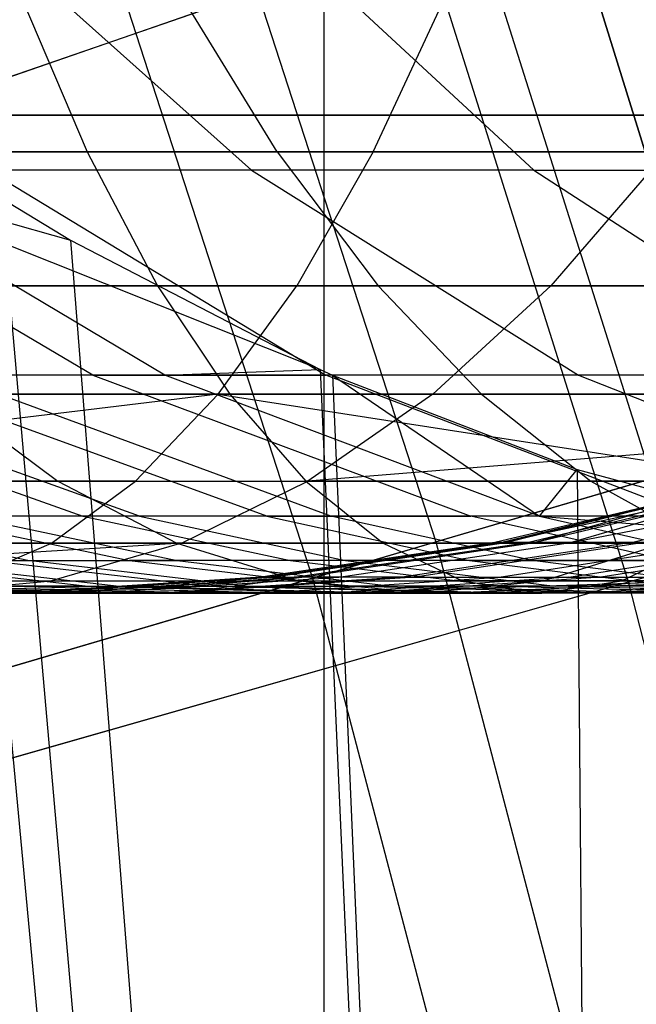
# Model space of a CAD drawing. Extents: x 0.1 to 12.1, y -6 to 6.
# Tile 251 of 256: x 8.393 to 8.522, y 0.614 to 0.82. Entities that reach past the tile are written whole.
import ezdxf

# ---------------------------------------------------------------- set-up
doc = ezdxf.new("R2010")
doc.units = 0
doc.header["$LTSCALE"] = 2.54
doc.layers.get('0').update_dxf_attribs({"linetype": 'CONTINUOUS'})

# ---------------------------------------------------------------- blocks, each defined once
blk = doc.blocks.new('DROPS_COLOR_B-11195_STL')
at = {"color": 0}
for p, q in [((8.45711, -0.9, 47.13672), (8.45711, 0.9, 47.13672)), ((8.45711, -0.9, 47.13672), (8.45711, 0.9, 47.13672)), ((8.45711, -0.9, 40.73239), (8.45711, 0.9, 40.73239)), ((8.45711, -0.9, 40.73239), (8.45711, 0.9, 40.73239)), ((8.55976, 0.6777, 164.4), (8.50573, 0.85234, 164.4)), ((8.50573, 0.85234, 164.3), (8.55976, 0.6777, 164.3)), ((8.55976, 0.6777, 164.4), (8.50573, 0.85234, 164.4)), ((8.50573, 0.85234, 164.3), (8.55976, 0.6777, 164.3)), ((8.436, 0.84776, 12.88484), (8.48053, 0.71073, 12.88484)), ((8.436, 0.84776, 12.88484), (8.48053, 0.71073, 12.88484)), ((8.38069, 0.8431, 53.70367), (8.44193, 0.7885, 53.65992)), ((8.38069, 0.8431, 53.70367), (8.44193, 0.7885, 53.65992)), ((8.50101, 0.7885, 53.73838), (8.44199, 0.8431, 53.78506)), ((8.50101, 0.7885, 53.73838), (8.44199, 0.8431, 53.78506)), ((8.41067, 0.83872, 2.48739), (8.45472, 0.70315, 2.48739)), ((8.41067, 0.83872, 2.48739), (8.45472, 0.70315, 2.48739)), ((8.39405, 0.82386, 57.89771), (8.40756, 0.79227, 57.85438)), ((8.39405, 0.82386, 57.89771), (8.40756, 0.79227, 57.85438)), ((8.44727, 0.79227, 55.94238), (8.42787, 0.82386, 55.98341)), ((8.44727, 0.79227, 55.94238), (8.42787, 0.82386, 55.98341)), ((8.4674, 0.79227, 57.20132), (8.4821, 0.82386, 57.15839)), ((8.4674, 0.79227, 57.20132), (8.4821, 0.82386, 57.15839)), ((8.56, 0.8, 36.26701), (8.17309, 0.8, 36.46842)), ((8.17309, 0.8, 17.40534), (8.56, 0.8, 17.60676)), ((8.56, 0.8, 36.26701), (8.17309, 0.8, 36.46842)), ((8.17309, 0.8, 17.40534), (8.56, 0.8, 17.60676)), ((8.21054, 0.79227, 57.10549), (8.4674, 0.79227, 57.20132)), ((8.21054, 0.79227, 57.10549), (8.4674, 0.79227, 57.20132)), ((8.26031, 0.79227, 57.80627), (8.40756, 0.79227, 57.85438)), ((8.26031, 0.79227, 57.80627), (8.40756, 0.79227, 57.85438)), ((8.44727, 0.79227, 55.94238), (8.33102, 0.79227, 55.88491)), ((8.44727, 0.79227, 55.94238), (8.33102, 0.79227, 55.88491)), ((8.52873, 0.79227, 55.26541), (8.34425, 0.79227, 55.15394)), ((8.52873, 0.79227, 55.26541), (8.34425, 0.79227, 55.15394)), ((8.40756, 0.79227, 57.85438), (8.42228, 0.76431, 57.80717)), ((8.55607, 0.79227, 57.89841), (8.40756, 0.79227, 57.85438)), ((8.55607, 0.79227, 57.89841), (8.40756, 0.79227, 57.85438)), ((8.40756, 0.79227, 57.85438), (8.42228, 0.76431, 57.80717)), ((8.56527, 0.79227, 55.99583), (8.44727, 0.79227, 55.94238)), ((8.44727, 0.79227, 55.94238), (8.46841, 0.76431, 55.89769)), ((8.56527, 0.79227, 55.99583), (8.44727, 0.79227, 55.94238)), ((8.44727, 0.79227, 55.94238), (8.46841, 0.76431, 55.89769)), ((8.4674, 0.79227, 57.20132), (8.45139, 0.76431, 57.2481)), ((8.4674, 0.79227, 57.20132), (8.45139, 0.76431, 57.2481)), ((8.4674, 0.79227, 57.20132), (8.7295, 0.79227, 57.28297)), ((8.4674, 0.79227, 57.20132), (8.7295, 0.79227, 57.28297)), ((8.52873, 0.79227, 55.26541), (8.50461, 0.76431, 55.30857)), ((8.52873, 0.79227, 55.26541), (8.50461, 0.76431, 55.30857)), ((8.48053, 0.71073, 12.88484), (8.75172, 0.79036, 12.72197)), ((8.48053, 0.71073, 12.88484), (8.75172, 0.79036, 12.72197)), ((8.40871, 0.74562, 53.45319), (8.3358, 0.7885, 53.49522)), ((8.40871, 0.74562, 53.45319), (8.3358, 0.7885, 53.49522)), ((8.35154, 0.7885, 51.45712), (8.40403, 0.77386, 51.42022)), ((8.42379, 0.74562, 51.50027), (8.35154, 0.7885, 51.45712)), ((8.42379, 0.74562, 51.50027), (8.35154, 0.7885, 51.45712)), ((8.45627, 0.7468, 51.44269), (8.35154, 0.7885, 51.45712)), ((8.45627, 0.7468, 51.44269), (8.35154, 0.7885, 51.45712)), ((8.35154, 0.7885, 51.45712), (8.40403, 0.77386, 51.42022)), ((8.38045, 0.7885, 51.41028), (8.52209, -0.72208, 51.47183)), ((8.38045, 0.7885, 51.41028), (8.52209, -0.72208, 51.47183)), ((8.38673, 0.7885, 53.57869), (8.45751, 0.74562, 53.53317)), ((8.38673, 0.7885, 53.57869), (8.45751, 0.74562, 53.53317)), ((8.44193, 0.7885, 53.65992), (8.38673, 0.7885, 53.57869)), ((8.44193, 0.7885, 53.65992), (8.38673, 0.7885, 53.57869)), ((8.44193, 0.7885, 53.65992), (8.5104, 0.74562, 53.61101)), ((8.50101, 0.7885, 53.73838), (8.44193, 0.7885, 53.65992)), ((8.44193, 0.7885, 53.65992), (8.5104, 0.74562, 53.61101)), ((8.50101, 0.7885, 53.73838), (8.44193, 0.7885, 53.65992)), ((8.50101, 0.7885, 53.73838), (8.56374, 0.7885, 53.81378)), ((8.50101, 0.7885, 53.73838), (8.56701, 0.74562, 53.68619)), ((8.50101, 0.7885, 53.73838), (8.56374, 0.7885, 53.81378)), ((8.50101, 0.7885, 53.73838), (8.56701, 0.74562, 53.68619)), ((8.38948, 0.7827, 51.41407), (8.52209, -0.72208, 51.47183)), ((8.38948, 0.7827, 51.41407), (8.40403, 0.77386, 51.42022)), ((8.38948, 0.7827, 51.41407), (8.52209, -0.72208, 51.47183)), ((8.38948, 0.7827, 51.41407), (8.40403, 0.77386, 51.42022)), ((8.72672, 0.78302, 2.64879), (8.45472, 0.70315, 2.48739)), ((8.72672, 0.78302, 2.64879), (8.45472, 0.70315, 2.48739)), ((8.40403, 0.77386, 51.42022), (8.52209, -0.72208, 51.47183)), ((8.40403, 0.77386, 51.42022), (8.52209, -0.72208, 51.47183)), ((8.40403, 0.77386, 51.42022), (8.45627, 0.7468, 51.44269)), ((8.40403, 0.77386, 51.42022), (8.45627, 0.7468, 51.44269)), ((8.45139, 0.76431, 57.2481), (8.19197, 0.76431, 57.15132)), ((8.45139, 0.76431, 57.2481), (8.19197, 0.76431, 57.15132)), ((8.27633, 0.76431, 57.75949), (8.42228, 0.76431, 57.80717)), ((8.27633, 0.76431, 57.75949), (8.42228, 0.76431, 57.80717)), ((8.31726, 0.76431, 55.19536), (8.50461, 0.76431, 55.30857)), ((8.31726, 0.76431, 55.19536), (8.50461, 0.76431, 55.30857)), ((8.35366, 0.76431, 55.84095), (8.46841, 0.76431, 55.89769)), ((8.35366, 0.76431, 55.84095), (8.46841, 0.76431, 55.89769)), ((8.42228, 0.76431, 57.80717), (8.43737, 0.74161, 57.75876)), ((8.56948, 0.76431, 57.85082), (8.42228, 0.76431, 57.80717)), ((8.56948, 0.76431, 57.85082), (8.42228, 0.76431, 57.80717)), ((8.42228, 0.76431, 57.80717), (8.43737, 0.74161, 57.75876)), ((8.43496, 0.74161, 57.29608), (8.45139, 0.76431, 57.2481)), ((8.43496, 0.74161, 57.29608), (8.45139, 0.76431, 57.2481)), ((8.71609, 0.76431, 57.33057), (8.45139, 0.76431, 57.2481)), ((8.71609, 0.76431, 57.33057), (8.45139, 0.76431, 57.2481)), ((8.49009, 0.74161, 55.85185), (8.46841, 0.76431, 55.89769)), ((8.46841, 0.76431, 55.89769), (8.58488, 0.76431, 55.95044)), ((8.49009, 0.74161, 55.85185), (8.46841, 0.76431, 55.89769)), ((8.46841, 0.76431, 55.89769), (8.58488, 0.76431, 55.95044)), ((8.47987, 0.74161, 55.35283), (8.50461, 0.76431, 55.30857)), ((8.47987, 0.74161, 55.35283), (8.50461, 0.76431, 55.30857)), ((8.50461, 0.76431, 55.30857), (8.69951, 0.76431, 55.40907)), ((8.50461, 0.76431, 55.30857), (8.69951, 0.76431, 55.40907)), ((8.32347, 0.74562, 53.28713), (8.40663, 0.71612, 53.24938)), ((8.32347, 0.74562, 53.28713), (8.40663, 0.71612, 53.24938)), ((8.41845, 0.71612, 51.70402), (8.33588, 0.74562, 51.66499)), ((8.41845, 0.71612, 51.70402), (8.33588, 0.74562, 51.66499)), ((8.44514, 0.71612, 53.32918), (8.3639, 0.74562, 53.3709)), ((8.40871, 0.74562, 53.45319), (8.3639, 0.74562, 53.3709)), ((8.44514, 0.71612, 53.32918), (8.3639, 0.74562, 53.3709)), ((8.40871, 0.74562, 53.45319), (8.3639, 0.74562, 53.3709)), ((8.45855, 0.71612, 51.62423), (8.37798, 0.74562, 51.58124)), ((8.45855, 0.71612, 51.62423), (8.37798, 0.74562, 51.58124)), ((8.42379, 0.74562, 51.50027), (8.37798, 0.74562, 51.58124)), ((8.42379, 0.74562, 51.50027), (8.37798, 0.74562, 51.58124)), ((8.40871, 0.74562, 53.45319), (8.48783, 0.71612, 53.40757)), ((8.40871, 0.74562, 53.45319), (8.45751, 0.74562, 53.53317)), ((8.40871, 0.74562, 53.45319), (8.45751, 0.74562, 53.53317)), ((8.40871, 0.74562, 53.45319), (8.48783, 0.71612, 53.40757)), ((8.42379, 0.74562, 51.50027), (8.45627, 0.7468, 51.44269)), ((8.42379, 0.74562, 51.50027), (8.45627, 0.7468, 51.44269)), ((8.50219, 0.71612, 51.54709), (8.42379, 0.74562, 51.50027)), ((8.50219, 0.71612, 51.54709), (8.42379, 0.74562, 51.50027)), ((8.45889, 0.74562, 51.44383), (8.42379, 0.74562, 51.50027)), ((8.45889, 0.74562, 51.44383), (8.42379, 0.74562, 51.50027)), ((8.45627, 0.7468, 51.44269), (8.52209, -0.72208, 51.47183)), ((8.45627, 0.7468, 51.44269), (8.52209, -0.72208, 51.47183)), ((8.45627, 0.7468, 51.44269), (8.45889, 0.74562, 51.44383)), ((8.45627, 0.7468, 51.44269), (8.45889, 0.74562, 51.44383)), ((8.53432, 0.71612, 53.48377), (8.45751, 0.74562, 53.53317)), ((8.5104, 0.74562, 53.61101), (8.45751, 0.74562, 53.53317)), ((8.53432, 0.71612, 53.48377), (8.45751, 0.74562, 53.53317)), ((8.5104, 0.74562, 53.61101), (8.45751, 0.74562, 53.53317)), ((8.45889, 0.74562, 51.44383), (8.52209, -0.72208, 51.47183)), ((8.45889, 0.74562, 51.44383), (8.5101, 0.72584, 51.46646)), ((8.45889, 0.74562, 51.44383), (8.52209, -0.72208, 51.47183)), ((8.45889, 0.74562, 51.44383), (8.5101, 0.72584, 51.46646)), ((8.45889, 0.74562, 51.44383), (8.50219, 0.71612, 51.54709)), ((8.45889, 0.74562, 51.44383), (8.50219, 0.71612, 51.54709)), ((8.5104, 0.74562, 53.61101), (8.58471, 0.71612, 53.55793)), ((8.5104, 0.74562, 53.61101), (8.58471, 0.71612, 53.55793)), ((8.56701, 0.74562, 53.68619), (8.5104, 0.74562, 53.61101)), ((8.56701, 0.74562, 53.68619), (8.5104, 0.74562, 53.61101)), ((8.17294, 0.74161, 57.19832), (8.43496, 0.74161, 57.29608)), ((8.17294, 0.74161, 57.19832), (8.43496, 0.74161, 57.29608)), ((8.43496, 0.74161, 57.29608), (8.28455, 0.72342, 57.29916)), ((8.43496, 0.74161, 57.29608), (8.28455, 0.72342, 57.29916)), ((8.47987, 0.74161, 55.35283), (8.28958, 0.74161, 55.23784)), ((8.47987, 0.74161, 55.35283), (8.28958, 0.74161, 55.23784)), ((8.29275, 0.74161, 57.71152), (8.43737, 0.74161, 57.75876)), ((8.29275, 0.74161, 57.71152), (8.43737, 0.74161, 57.75876)), ((8.49009, 0.74161, 55.85185), (8.37688, 0.74161, 55.79587)), ((8.37688, 0.74161, 55.79587), (8.4014, 0.72342, 55.74828)), ((8.49009, 0.74161, 55.85185), (8.37688, 0.74161, 55.79587)), ((8.37688, 0.74161, 55.79587), (8.4014, 0.72342, 55.74828)), ((8.41762, 0.72342, 57.34673), (8.43496, 0.74161, 57.29608)), ((8.41762, 0.72342, 57.34673), (8.43496, 0.74161, 57.29608)), ((8.43496, 0.74161, 57.29608), (8.70234, 0.74161, 57.37937)), ((8.43496, 0.74161, 57.29608), (8.70234, 0.74161, 57.37937)), ((8.43496, 0.74161, 57.29608), (8.55214, 0.72342, 57.39067)), ((8.43496, 0.74161, 57.29608), (8.55214, 0.72342, 57.39067)), ((8.43737, 0.74161, 57.75876), (8.45331, 0.72342, 57.70765)), ((8.58324, 0.74161, 57.80201), (8.43737, 0.74161, 57.75876)), ((8.58324, 0.74161, 57.80201), (8.43737, 0.74161, 57.75876)), ((8.43737, 0.74161, 57.75876), (8.45331, 0.72342, 57.70765)), ((8.67783, 0.74161, 55.4549), (8.45375, 0.72342, 55.39956)), ((8.47987, 0.74161, 55.35283), (8.45375, 0.72342, 55.39956)), ((8.67783, 0.74161, 55.4549), (8.45375, 0.72342, 55.39956)), ((8.47987, 0.74161, 55.35283), (8.45375, 0.72342, 55.39956)), ((8.67783, 0.74161, 55.4549), (8.47987, 0.74161, 55.35283)), ((8.67783, 0.74161, 55.4549), (8.47987, 0.74161, 55.35283)), ((8.60499, 0.74161, 55.90389), (8.49009, 0.74161, 55.85185)), ((8.49009, 0.74161, 55.85185), (8.51298, 0.72342, 55.80345)), ((8.60499, 0.74161, 55.90389), (8.49009, 0.74161, 55.85185)), ((8.49009, 0.74161, 55.85185), (8.51298, 0.72342, 55.80345)), ((8.50219, 0.71612, 51.54709), (8.5101, 0.72584, 51.46646)), ((8.50219, 0.71612, 51.54709), (8.5101, 0.72584, 51.46646)), ((8.5101, 0.72584, 51.46646), (8.52209, -0.72208, 51.47183)), ((8.5101, 0.72584, 51.46646), (8.52209, -0.72208, 51.47183)), ((8.5101, 0.72584, 51.46646), (8.56535, 0.71098, 51.4915)), ((8.5101, 0.72584, 51.46646), (8.56535, 0.71098, 51.4915)), ((8.26035, 0.72342, 55.2827), (8.45375, 0.72342, 55.39956)), ((8.26035, 0.72342, 55.2827), (8.45375, 0.72342, 55.39956)), ((8.41762, 0.72342, 57.34673), (8.28455, 0.72342, 57.29916)), ((8.41762, 0.72342, 57.34673), (8.28455, 0.72342, 57.29916)), ((8.29175, 0.72342, 55.68937), (8.4014, 0.72342, 55.74828)), ((8.29175, 0.72342, 55.68937), (8.4014, 0.72342, 55.74828)), ((8.31009, 0.72342, 57.66086), (8.45331, 0.72342, 57.70765)), ((8.31009, 0.72342, 57.66086), (8.45331, 0.72342, 57.70765)), ((8.40004, 0.71049, 57.39809), (8.41762, 0.72342, 57.34673)), ((8.40004, 0.71049, 57.39809), (8.41762, 0.72342, 57.34673)), ((8.4014, 0.72342, 55.74828), (8.42627, 0.71049, 55.70002)), ((8.4014, 0.72342, 55.74828), (8.51298, 0.72342, 55.80345)), ((8.4014, 0.72342, 55.74828), (8.42627, 0.71049, 55.70002)), ((8.4014, 0.72342, 55.74828), (8.51298, 0.72342, 55.80345)), ((8.41762, 0.72342, 57.34673), (8.55214, 0.72342, 57.39067)), ((8.41762, 0.72342, 57.34673), (8.55214, 0.72342, 57.39067)), ((8.42726, 0.71049, 55.44694), (8.45375, 0.72342, 55.39956)), ((8.42726, 0.71049, 55.44694), (8.45375, 0.72342, 55.39956)), ((8.45331, 0.72342, 57.70765), (8.46947, 0.71049, 57.65583)), ((8.59776, 0.72342, 57.75048), (8.45331, 0.72342, 57.70765)), ((8.59776, 0.72342, 57.75048), (8.45331, 0.72342, 57.70765)), ((8.45331, 0.72342, 57.70765), (8.46947, 0.71049, 57.65583)), ((8.45375, 0.72342, 55.39956), (8.55347, 0.72342, 55.45313)), ((8.45375, 0.72342, 55.39956), (8.55347, 0.72342, 55.45313)), ((8.51298, 0.72342, 55.80345), (8.53619, 0.71049, 55.75438)), ((8.51298, 0.72342, 55.80345), (8.62623, 0.72342, 55.85475)), ((8.51298, 0.72342, 55.80345), (8.53619, 0.71049, 55.75438)), ((8.51298, 0.72342, 55.80345), (8.62623, 0.72342, 55.85475)), ((8.54193, 0.72216, 52.48174), (8.49285, 0.71063, 52.4815)), ((8.54193, 0.72216, 52.48174), (8.49285, 0.71063, 52.4815)), ((8.54849, 0.72216, 52.63103), (8.49434, 0.71063, 52.55861)), ((8.54849, 0.72216, 52.63103), (8.49434, 0.71063, 52.55861)), ((8.54193, 0.72216, 52.48174), (8.49434, 0.71063, 52.55861)), ((8.54193, 0.72216, 52.48174), (8.49434, 0.71063, 52.55861)), ((8.49513, 0.71063, 52.405), (8.54193, 0.72216, 52.48174)), ((8.49513, 0.71063, 52.405), (8.54193, 0.72216, 52.48174)), ((8.49962, 0.71063, 52.63555), (8.54849, 0.72216, 52.63103)), ((8.49962, 0.71063, 52.63555), (8.54849, 0.72216, 52.63103)), ((8.50111, 0.71063, 52.3287), (8.54994, 0.72216, 52.33368)), ((8.50111, 0.71063, 52.3287), (8.54994, 0.72216, 52.33368)), ((8.50111, 0.71063, 52.3287), (8.54193, 0.72216, 52.48174)), ((8.50111, 0.71063, 52.3287), (8.54193, 0.72216, 52.48174)), ((8.50869, 0.71063, 52.71245), (8.54849, 0.72216, 52.63103)), ((8.50869, 0.71063, 52.71245), (8.54849, 0.72216, 52.63103)), ((8.50869, 0.71063, 52.71245), (8.56968, 0.72216, 52.77957)), ((8.50869, 0.71063, 52.71245), (8.56968, 0.72216, 52.77957)), ((8.52149, 0.71063, 52.78882), (8.56968, 0.72216, 52.77957)), ((8.52149, 0.71063, 52.78882), (8.56968, 0.72216, 52.77957)), ((8.39508, 0.70685, 51.88521), (8.35017, 0.71612, 51.86911)), ((8.39508, 0.70685, 51.88521), (8.35017, 0.71612, 51.86911)), ((8.37203, 0.71612, 53.1678), (8.41636, 0.70685, 53.1502)), ((8.40663, 0.71612, 53.24938), (8.37203, 0.71612, 53.1678)), ((8.40663, 0.71612, 53.24938), (8.37203, 0.71612, 53.1678)), ((8.37203, 0.71612, 53.1678), (8.41636, 0.70685, 53.1502)), ((8.41845, 0.71612, 51.70402), (8.38232, 0.71612, 51.78568)), ((8.38232, 0.71612, 51.78568), (8.42639, 0.70685, 51.80394)), ((8.41845, 0.71612, 51.70402), (8.38232, 0.71612, 51.78568)), ((8.38232, 0.71612, 51.78568), (8.42639, 0.70685, 51.80394)), ((8.40663, 0.71612, 53.24938), (8.45006, 0.70685, 53.22966)), ((8.44514, 0.71612, 53.32918), (8.40663, 0.71612, 53.24938)), ((8.44514, 0.71612, 53.32918), (8.40663, 0.71612, 53.24938)), ((8.40663, 0.71612, 53.24938), (8.45006, 0.70685, 53.22966)), ((8.45855, 0.71612, 51.62423), (8.41845, 0.71612, 51.70402)), ((8.41845, 0.71612, 51.70402), (8.46158, 0.70685, 51.7244)), ((8.45855, 0.71612, 51.62423), (8.41845, 0.71612, 51.70402)), ((8.41845, 0.71612, 51.70402), (8.46158, 0.70685, 51.7244)), ((8.44514, 0.71612, 53.32918), (8.48758, 0.70685, 53.30739)), ((8.44514, 0.71612, 53.32918), (8.48783, 0.71612, 53.40757)), ((8.44514, 0.71612, 53.32918), (8.48758, 0.70685, 53.30739)), ((8.44514, 0.71612, 53.32918), (8.48783, 0.71612, 53.40757)), ((8.50064, 0.70685, 51.64669), (8.45855, 0.71612, 51.62423)), ((8.50219, 0.71612, 51.54709), (8.45855, 0.71612, 51.62423)), ((8.50219, 0.71612, 51.54709), (8.45855, 0.71612, 51.62423)), ((8.50064, 0.70685, 51.64669), (8.45855, 0.71612, 51.62423)), ((8.53432, 0.71612, 53.48377), (8.48783, 0.71612, 53.40757)), ((8.53432, 0.71612, 53.48377), (8.48783, 0.71612, 53.40757)), ((8.52916, 0.70685, 53.38375), (8.48783, 0.71612, 53.40757)), ((8.52916, 0.70685, 53.38375), (8.48783, 0.71612, 53.40757)), ((8.50219, 0.71612, 51.54709), (8.56535, 0.71098, 51.4915)), ((8.50219, 0.71612, 51.54709), (8.56535, 0.71098, 51.4915)), ((8.50219, 0.71612, 51.54709), (8.54315, 0.70685, 51.57155)), ((8.50219, 0.71612, 51.54709), (8.54315, 0.70685, 51.57155)), ((8.20111, 0.62869, 13.03183), (8.48053, 0.71073, 12.88484)), ((8.20111, 0.62869, 13.03183), (8.48053, 0.71073, 12.88484)), ((8.42726, 0.71049, 55.44694), (8.23071, 0.71049, 55.32818)), ((8.42726, 0.71049, 55.44694), (8.23071, 0.71049, 55.32818)), ((8.40004, 0.71049, 57.39809), (8.26556, 0.71049, 57.35002)), ((8.40004, 0.71049, 57.39809), (8.26556, 0.71049, 57.35002)), ((8.42726, 0.71049, 55.44694), (8.29916, 0.70261, 55.43692)), ((8.42726, 0.71049, 55.44694), (8.29916, 0.70261, 55.43692)), ((8.42627, 0.71049, 55.70002), (8.31824, 0.71049, 55.64199)), ((8.42627, 0.71049, 55.70002), (8.31824, 0.71049, 55.64199)), ((8.32767, 0.71049, 57.60951), (8.46947, 0.71049, 57.65583)), ((8.32767, 0.71049, 57.60951), (8.46947, 0.71049, 57.65583)), ((8.38199, 0.70261, 57.45083), (8.40004, 0.71049, 57.39809)), ((8.38199, 0.70261, 57.45083), (8.40004, 0.71049, 57.39809)), ((8.40004, 0.71049, 57.39809), (8.53598, 0.71049, 57.4425)), ((8.40004, 0.71049, 57.39809), (8.53598, 0.71049, 57.4425)), ((8.42726, 0.71049, 55.44694), (8.40007, 0.70261, 55.4956)), ((8.42726, 0.71049, 55.44694), (8.40007, 0.70261, 55.4956)), ((8.53619, 0.71049, 55.75438), (8.42627, 0.71049, 55.70002)), ((8.42627, 0.71049, 55.70002), (8.45179, 0.70261, 55.65048)), ((8.53619, 0.71049, 55.75438), (8.42627, 0.71049, 55.70002)), ((8.42627, 0.71049, 55.70002), (8.45179, 0.70261, 55.65048)), ((8.5286, 0.71049, 55.50139), (8.42726, 0.71049, 55.44694)), ((8.5286, 0.71049, 55.50139), (8.42726, 0.71049, 55.44694)), ((8.49285, 0.71063, 52.4815), (8.44391, 0.70337, 52.48125)), ((8.49285, 0.71063, 52.4815), (8.44391, 0.70337, 52.48125)), ((8.49434, 0.71063, 52.55861), (8.44544, 0.70337, 52.56074)), ((8.49434, 0.71063, 52.55861), (8.44544, 0.70337, 52.56074)), ((8.44626, 0.70337, 52.4024), (8.49513, 0.71063, 52.405)), ((8.44626, 0.70337, 52.4024), (8.49513, 0.71063, 52.405)), ((8.45088, 0.70337, 52.64005), (8.49962, 0.71063, 52.63555)), ((8.45088, 0.70337, 52.64005), (8.49962, 0.71063, 52.63555)), ((8.45243, 0.70337, 52.32375), (8.50111, 0.71063, 52.3287)), ((8.45243, 0.70337, 52.32375), (8.50111, 0.71063, 52.3287)), ((8.46023, 0.70337, 52.71932), (8.50869, 0.71063, 52.71245)), ((8.46023, 0.70337, 52.71932), (8.50869, 0.71063, 52.71245)), ((8.46947, 0.71049, 57.65583), (8.48606, 0.70261, 57.60261)), ((8.61248, 0.71049, 57.69823), (8.46947, 0.71049, 57.65583)), ((8.61248, 0.71049, 57.69823), (8.46947, 0.71049, 57.65583)), ((8.46947, 0.71049, 57.65583), (8.48606, 0.70261, 57.60261)), ((8.52149, 0.71063, 52.78882), (8.47343, 0.70337, 52.79805)), ((8.52149, 0.71063, 52.78882), (8.47343, 0.70337, 52.79805)), ((8.52413, 0.71063, 52.17692), (8.47616, 0.70337, 52.16729)), ((8.52413, 0.71063, 52.17692), (8.47616, 0.70337, 52.16729)), ((8.48053, 0.71073, 12.88484), (8.51715, 0.57139, 12.88484)), ((8.48053, 0.71073, 12.88484), (8.51715, 0.57139, 12.88484)), ((8.49434, 0.71063, 52.55861), (8.49285, 0.71063, 52.4815)), ((8.49434, 0.71063, 52.55861), (8.49285, 0.71063, 52.4815)), ((8.49513, 0.71063, 52.405), (8.49285, 0.71063, 52.4815)), ((8.49513, 0.71063, 52.405), (8.49285, 0.71063, 52.4815)), ((8.49375, 0.70337, 52.08956), (8.5412, 0.71063, 52.10153)), ((8.49375, 0.70337, 52.08956), (8.5412, 0.71063, 52.10153)), ((8.49962, 0.71063, 52.63555), (8.49434, 0.71063, 52.55861)), ((8.49962, 0.71063, 52.63555), (8.49434, 0.71063, 52.55861)), ((8.49513, 0.71063, 52.405), (8.50111, 0.71063, 52.3287)), ((8.49513, 0.71063, 52.405), (8.50111, 0.71063, 52.3287)), ((8.50869, 0.71063, 52.71245), (8.49962, 0.71063, 52.63555)), ((8.50869, 0.71063, 52.71245), (8.49962, 0.71063, 52.63555)), ((8.50111, 0.71063, 52.3287), (8.52413, 0.71063, 52.17692)), ((8.50111, 0.71063, 52.3287), (8.52413, 0.71063, 52.17692)), ((8.5286, 0.71049, 55.50139), (8.50308, 0.70261, 55.55094)), ((8.5286, 0.71049, 55.50139), (8.50308, 0.70261, 55.55094)), ((8.50836, 0.70337, 52.94351), (8.55537, 0.71063, 52.92993)), ((8.50836, 0.70337, 52.94351), (8.55537, 0.71063, 52.92993)), ((8.52149, 0.71063, 52.78882), (8.50869, 0.71063, 52.71245)), ((8.52149, 0.71063, 52.78882), (8.50869, 0.71063, 52.71245)), ((8.56189, 0.71063, 52.02704), (8.51507, 0.70337, 52.01278)), ((8.56189, 0.71063, 52.02704), (8.51507, 0.70337, 52.01278)), ((8.51939, 0.70261, 57.49572), (8.53598, 0.71049, 57.4425)), ((8.51939, 0.70261, 57.49572), (8.53598, 0.71049, 57.4425)), ((8.55537, 0.71063, 52.92993), (8.52149, 0.71063, 52.78882)), ((8.55537, 0.71063, 52.92993), (8.52149, 0.71063, 52.78882)), ((8.40708, 0.70145, 52.97276), (8.3604, 0.70685, 52.98624)), ((8.40708, 0.70145, 52.97276), (8.3604, 0.70685, 52.98624)), ((8.36774, 0.70685, 51.96791), (8.39508, 0.70685, 51.88521)), ((8.36774, 0.70685, 51.96791), (8.39508, 0.70685, 51.88521)), ((8.36774, 0.70685, 51.96791), (8.41423, 0.70145, 51.98207)), ((8.36774, 0.70685, 51.96791), (8.41423, 0.70145, 51.98207)), ((8.43239, 0.70145, 53.05317), (8.38641, 0.70685, 53.0689)), ((8.38641, 0.70685, 53.0689), (8.41636, 0.70685, 53.1502)), ((8.38641, 0.70685, 53.0689), (8.41636, 0.70685, 53.1502)), ((8.43239, 0.70145, 53.05317), (8.38641, 0.70685, 53.0689)), ((8.44082, 0.70145, 51.90162), (8.39508, 0.70685, 51.88521)), ((8.39508, 0.70685, 51.88521), (8.42639, 0.70685, 51.80394)), ((8.39508, 0.70685, 51.88521), (8.42639, 0.70685, 51.80394)), ((8.44082, 0.70145, 51.90162), (8.39508, 0.70685, 51.88521)), ((8.41636, 0.70685, 53.1502), (8.46153, 0.70145, 53.13226)), ((8.45006, 0.70685, 53.22966), (8.41636, 0.70685, 53.1502)), ((8.45006, 0.70685, 53.22966), (8.41636, 0.70685, 53.1502)), ((8.41636, 0.70685, 53.1502), (8.46153, 0.70145, 53.13226)), ((8.46158, 0.70685, 51.7244), (8.42639, 0.70685, 51.80394)), ((8.42639, 0.70685, 51.80394), (8.47128, 0.70145, 51.82255)), ((8.46158, 0.70685, 51.7244), (8.42639, 0.70685, 51.80394)), ((8.42639, 0.70685, 51.80394), (8.47128, 0.70145, 51.82255)), ((8.45006, 0.70685, 53.22966), (8.49431, 0.70145, 53.20956)), ((8.48758, 0.70685, 53.30739), (8.45006, 0.70685, 53.22966)), ((8.48758, 0.70685, 53.30739), (8.45006, 0.70685, 53.22966)), ((8.45006, 0.70685, 53.22966), (8.49431, 0.70145, 53.20956)), ((8.50064, 0.70685, 51.64669), (8.46158, 0.70685, 51.7244)), ((8.46158, 0.70685, 51.7244), (8.50552, 0.70145, 51.74517)), ((8.50064, 0.70685, 51.64669), (8.46158, 0.70685, 51.7244)), ((8.46158, 0.70685, 51.7244), (8.50552, 0.70145, 51.74517)), ((8.48758, 0.70685, 53.30739), (8.53081, 0.70145, 53.28519)), ((8.48758, 0.70685, 53.30739), (8.53081, 0.70145, 53.28519)), ((8.48758, 0.70685, 53.30739), (8.52916, 0.70685, 53.38375)), ((8.48758, 0.70685, 53.30739), (8.52916, 0.70685, 53.38375)), ((8.54352, 0.70145, 51.66956), (8.50064, 0.70685, 51.64669)), ((8.54315, 0.70685, 51.57155), (8.50064, 0.70685, 51.64669)), ((8.54352, 0.70145, 51.66956), (8.50064, 0.70685, 51.64669)), ((8.54315, 0.70685, 51.57155), (8.50064, 0.70685, 51.64669)), ((8.45472, 0.70315, 2.48739), (8.17458, 0.6209, 2.3419)), ((8.45472, 0.70315, 2.48739), (8.17458, 0.6209, 2.3419)), ((8.29916, 0.70261, 55.43692), (8.40007, 0.70261, 55.4956)), ((8.29916, 0.70261, 55.43692), (8.40007, 0.70261, 55.4956)), ((8.34543, 0.70261, 55.59333), (8.45179, 0.70261, 55.65048)), ((8.34543, 0.70261, 55.59333), (8.45179, 0.70261, 55.65048)), ((8.34572, 0.70261, 57.55677), (8.48606, 0.70261, 57.60261)), ((8.34572, 0.70261, 57.55677), (8.48606, 0.70261, 57.60261)), ((8.37275, 0.69999, 55.54447), (8.40007, 0.70261, 55.4956)), ((8.37275, 0.69999, 55.54447), (8.40007, 0.70261, 55.4956)), ((8.38199, 0.70261, 57.45083), (8.51939, 0.70261, 57.49572)), ((8.38199, 0.70261, 57.45083), (8.51939, 0.70261, 57.49572)), ((8.44391, 0.70337, 52.48125), (8.39432, 0.70015, 52.481)), ((8.44391, 0.70337, 52.48125), (8.39432, 0.70015, 52.481)), ((8.44544, 0.70337, 52.56074), (8.3959, 0.70015, 52.5629)), ((8.44544, 0.70337, 52.56074), (8.3959, 0.70015, 52.5629)), ((8.39674, 0.70015, 52.39976), (8.44626, 0.70337, 52.4024)), ((8.39674, 0.70015, 52.39976), (8.44626, 0.70337, 52.4024)), ((8.40007, 0.70261, 55.4956), (8.50308, 0.70261, 55.55094)), ((8.40007, 0.70261, 55.4956), (8.50308, 0.70261, 55.55094)), ((8.4015, 0.70015, 52.6446), (8.45088, 0.70337, 52.64005)), ((8.4015, 0.70015, 52.6446), (8.45088, 0.70337, 52.64005)), ((8.40309, 0.70015, 52.31873), (8.45243, 0.70337, 52.32375)), ((8.40309, 0.70015, 52.31873), (8.45243, 0.70337, 52.32375)), ((8.41114, 0.70015, 52.72628), (8.46023, 0.70337, 52.71932)), ((8.41114, 0.70015, 52.72628), (8.46023, 0.70337, 52.71932)), ((8.45243, 0.70337, 52.32375), (8.41338, 0.70015, 52.23783)), ((8.45243, 0.70337, 52.32375), (8.41338, 0.70015, 52.23783)), ((8.47343, 0.70337, 52.79805), (8.42473, 0.70015, 52.80739)), ((8.47343, 0.70337, 52.79805), (8.42473, 0.70015, 52.80739)), ((8.47616, 0.70337, 52.16729), (8.42754, 0.70015, 52.15752)), ((8.42754, 0.70015, 52.15752), (8.45243, 0.70337, 52.32375)), ((8.42754, 0.70015, 52.15752), (8.45243, 0.70337, 52.32375)), ((8.47616, 0.70337, 52.16729), (8.42754, 0.70015, 52.15752)), ((8.44544, 0.70337, 52.56074), (8.44391, 0.70337, 52.48125)), ((8.44544, 0.70337, 52.56074), (8.44391, 0.70337, 52.48125)), ((8.44626, 0.70337, 52.4024), (8.44391, 0.70337, 52.48125)), ((8.44626, 0.70337, 52.4024), (8.44391, 0.70337, 52.48125)), ((8.44544, 0.70337, 52.56074), (8.45088, 0.70337, 52.64005)), ((8.44544, 0.70337, 52.56074), (8.45088, 0.70337, 52.64005)), ((8.44567, 0.70015, 52.07744), (8.49375, 0.70337, 52.08956)), ((8.44567, 0.70015, 52.07744), (8.49375, 0.70337, 52.08956)), ((8.44626, 0.70337, 52.4024), (8.45243, 0.70337, 52.32375)), ((8.44626, 0.70337, 52.4024), (8.45243, 0.70337, 52.32375)), ((8.46023, 0.70337, 52.71932), (8.45088, 0.70337, 52.64005)), ((8.46023, 0.70337, 52.71932), (8.45088, 0.70337, 52.64005)), ((8.47744, 0.69999, 55.60071), (8.45179, 0.70261, 55.65048)), ((8.45179, 0.70261, 55.65048), (8.56002, 0.70261, 55.70399)), ((8.47744, 0.69999, 55.60071), (8.45179, 0.70261, 55.65048)), ((8.45179, 0.70261, 55.65048), (8.56002, 0.70261, 55.70399)), ((8.47616, 0.70337, 52.16729), (8.45243, 0.70337, 52.32375)), ((8.47616, 0.70337, 52.16729), (8.45243, 0.70337, 52.32375)), ((8.45472, 0.70315, 2.48739), (8.49096, 0.56529, 2.48739)), ((8.45472, 0.70315, 2.48739), (8.49096, 0.56529, 2.48739)), ((8.47343, 0.70337, 52.79805), (8.46023, 0.70337, 52.71932)), ((8.47343, 0.70337, 52.79805), (8.46023, 0.70337, 52.71932)), ((8.50836, 0.70337, 52.94351), (8.46072, 0.70015, 52.95727)), ((8.46072, 0.70015, 52.95727), (8.55951, 0.70337, 53.09336)), ((8.50836, 0.70337, 52.94351), (8.46072, 0.70015, 52.95727)), ((8.46072, 0.70015, 52.95727), (8.55951, 0.70337, 53.09336)), ((8.51507, 0.70337, 52.01278), (8.46764, 0.70015, 51.99833)), ((8.51507, 0.70337, 52.01278), (8.46764, 0.70015, 51.99833)), ((8.47343, 0.70337, 52.79805), (8.50836, 0.70337, 52.94351)), ((8.47343, 0.70337, 52.79805), (8.50836, 0.70337, 52.94351)), ((8.47616, 0.70337, 52.16729), (8.49375, 0.70337, 52.08956)), ((8.47616, 0.70337, 52.16729), (8.49375, 0.70337, 52.08956)), ((8.47744, 0.69999, 55.60071), (8.50308, 0.70261, 55.55094)), ((8.47744, 0.69999, 55.60071), (8.50308, 0.70261, 55.55094)), ((8.48521, 0.70015, 53.0351), (8.55951, 0.70337, 53.09336)), ((8.48521, 0.70015, 53.0351), (8.55951, 0.70337, 53.09336)), ((8.48606, 0.70261, 57.60261), (8.50272, 0.69999, 57.54916)), ((8.6276, 0.70261, 57.64458), (8.48606, 0.70261, 57.60261)), ((8.6276, 0.70261, 57.64458), (8.48606, 0.70261, 57.60261)), ((8.48606, 0.70261, 57.60261), (8.50272, 0.69999, 57.54916)), ((8.49337, 0.70015, 51.92046), (8.54005, 0.70337, 51.9372)), ((8.49337, 0.70015, 51.92046), (8.54005, 0.70337, 51.9372)), ((8.49375, 0.70337, 52.08956), (8.51507, 0.70337, 52.01278)), ((8.49375, 0.70337, 52.08956), (8.51507, 0.70337, 52.01278)), ((8.50272, 0.69999, 57.54916), (8.51939, 0.70261, 57.49572)), ((8.50272, 0.69999, 57.54916), (8.51939, 0.70261, 57.49572)), ((8.50308, 0.70261, 55.55094), (8.6079, 0.70261, 55.60276)), ((8.50308, 0.70261, 55.55094), (8.6079, 0.70261, 55.60276)), ((8.50836, 0.70337, 52.94351), (8.55951, 0.70337, 53.09336)), ((8.50836, 0.70337, 52.94351), (8.55951, 0.70337, 53.09336)), ((8.51342, 0.70015, 53.11166), (8.55951, 0.70337, 53.09336)), ((8.51342, 0.70015, 53.11166), (8.55951, 0.70337, 53.09336)), ((8.51342, 0.70015, 53.11166), (8.6246, 0.70337, 53.23703)), ((8.51342, 0.70015, 53.11166), (8.6246, 0.70337, 53.23703)), ((8.51507, 0.70337, 52.01278), (8.54005, 0.70337, 51.9372)), ((8.51507, 0.70337, 52.01278), (8.54005, 0.70337, 51.9372)), ((8.65797, 0.70261, 57.5368), (8.51939, 0.70261, 57.49572)), ((8.65797, 0.70261, 57.5368), (8.51939, 0.70261, 57.49572)), ((8.33848, 0.70145, 52.48072), (8.39432, 0.70015, 52.481)), ((8.33848, 0.70145, 52.48072), (8.39432, 0.70015, 52.481)), ((8.3959, 0.70015, 52.5629), (8.34011, 0.70145, 52.56533)), ((8.3959, 0.70015, 52.5629), (8.34011, 0.70145, 52.56533)), ((8.39674, 0.70015, 52.39976), (8.34098, 0.70145, 52.39678)), ((8.39674, 0.70015, 52.39976), (8.34098, 0.70145, 52.39678)), ((8.3459, 0.70145, 52.64974), (8.4015, 0.70015, 52.6446)), ((8.3459, 0.70145, 52.64974), (8.4015, 0.70015, 52.6446)), ((8.34755, 0.70145, 52.31307), (8.40309, 0.70015, 52.31873)), ((8.34755, 0.70145, 52.31307), (8.40309, 0.70015, 52.31873)), ((8.35586, 0.70145, 52.73412), (8.41114, 0.70015, 52.72628)), ((8.35586, 0.70145, 52.73412), (8.41114, 0.70015, 52.72628)), ((8.41338, 0.70015, 52.23783), (8.35817, 0.70145, 52.22949)), ((8.41338, 0.70015, 52.23783), (8.35817, 0.70145, 52.22949)), ((8.42473, 0.70015, 52.80739), (8.3699, 0.70145, 52.81792)), ((8.40708, 0.70145, 52.97276), (8.3699, 0.70145, 52.81792)), ((8.42473, 0.70015, 52.80739), (8.3699, 0.70145, 52.81792)), ((8.40708, 0.70145, 52.97276), (8.3699, 0.70145, 52.81792)), ((8.42754, 0.70015, 52.15752), (8.3728, 0.70145, 52.14652)), ((8.42754, 0.70015, 52.15752), (8.3728, 0.70145, 52.14652)), ((8.39153, 0.70145, 52.06379), (8.41423, 0.70145, 51.98207)), ((8.39153, 0.70145, 52.06379), (8.44567, 0.70015, 52.07744)), ((8.39153, 0.70145, 52.06379), (8.44567, 0.70015, 52.07744)), ((8.39153, 0.70145, 52.06379), (8.41423, 0.70145, 51.98207)), ((8.3959, 0.70015, 52.5629), (8.39432, 0.70015, 52.481)), ((8.39674, 0.70015, 52.39976), (8.39432, 0.70015, 52.481)), ((8.3959, 0.70015, 52.5629), (8.39432, 0.70015, 52.481)), ((8.39674, 0.70015, 52.39976), (8.39432, 0.70015, 52.481)), ((8.3959, 0.70015, 52.5629), (8.4015, 0.70015, 52.6446)), ((8.3959, 0.70015, 52.5629), (8.4015, 0.70015, 52.6446)), ((8.39674, 0.70015, 52.39976), (8.40309, 0.70015, 52.31873)), ((8.39674, 0.70015, 52.39976), (8.40309, 0.70015, 52.31873)), ((8.41114, 0.70015, 52.72628), (8.4015, 0.70015, 52.6446)), ((8.41114, 0.70015, 52.72628), (8.4015, 0.70015, 52.6446)), ((8.40309, 0.70015, 52.31873), (8.41338, 0.70015, 52.23783)), ((8.40309, 0.70015, 52.31873), (8.41338, 0.70015, 52.23783)), ((8.40708, 0.70145, 52.97276), (8.46072, 0.70015, 52.95727)), ((8.40708, 0.70145, 52.97276), (8.46072, 0.70015, 52.95727)), ((8.40708, 0.70145, 52.97276), (8.43239, 0.70145, 53.05317)), ((8.40708, 0.70145, 52.97276), (8.43239, 0.70145, 53.05317)), ((8.42473, 0.70015, 52.80739), (8.41114, 0.70015, 52.72628)), ((8.42473, 0.70015, 52.80739), (8.41114, 0.70015, 52.72628)), ((8.42754, 0.70015, 52.15752), (8.41338, 0.70015, 52.23783)), ((8.42754, 0.70015, 52.15752), (8.41338, 0.70015, 52.23783)), ((8.41423, 0.70145, 51.98207), (8.44082, 0.70145, 51.90162)), ((8.41423, 0.70145, 51.98207), (8.46764, 0.70015, 51.99833)), ((8.41423, 0.70145, 51.98207), (8.44082, 0.70145, 51.90162)), ((8.41423, 0.70145, 51.98207), (8.46764, 0.70015, 51.99833)), ((8.46072, 0.70015, 52.95727), (8.42473, 0.70015, 52.80739)), ((8.46072, 0.70015, 52.95727), (8.42473, 0.70015, 52.80739)), ((8.42754, 0.70015, 52.15752), (8.44567, 0.70015, 52.07744)), ((8.42754, 0.70015, 52.15752), (8.44567, 0.70015, 52.07744)), ((8.48521, 0.70015, 53.0351), (8.43239, 0.70145, 53.05317)), ((8.43239, 0.70145, 53.05317), (8.46153, 0.70145, 53.13226)), ((8.43239, 0.70145, 53.05317), (8.46153, 0.70145, 53.13226)), ((8.48521, 0.70015, 53.0351), (8.43239, 0.70145, 53.05317)), ((8.44082, 0.70145, 51.90162), (8.47128, 0.70145, 51.82255)), ((8.44082, 0.70145, 51.90162), (8.49337, 0.70015, 51.92046)), ((8.44082, 0.70145, 51.90162), (8.49337, 0.70015, 51.92046)), ((8.44082, 0.70145, 51.90162), (8.47128, 0.70145, 51.82255)), ((8.44567, 0.70015, 52.07744), (8.46764, 0.70015, 51.99833)), ((8.44567, 0.70015, 52.07744), (8.46764, 0.70015, 51.99833)), ((8.48521, 0.70015, 53.0351), (8.46072, 0.70015, 52.95727)), ((8.48521, 0.70015, 53.0351), (8.46072, 0.70015, 52.95727)), ((8.51342, 0.70015, 53.11166), (8.46153, 0.70145, 53.13226)), ((8.49431, 0.70145, 53.20956), (8.46153, 0.70145, 53.13226)), ((8.51342, 0.70015, 53.11166), (8.46153, 0.70145, 53.13226)), ((8.49431, 0.70145, 53.20956), (8.46153, 0.70145, 53.13226)), ((8.46764, 0.70015, 51.99833), (8.49337, 0.70015, 51.92046)), ((8.46764, 0.70015, 51.99833), (8.49337, 0.70015, 51.92046)), ((8.50552, 0.70145, 51.74517), (8.47128, 0.70145, 51.82255)), ((8.52286, 0.70015, 51.84393), (8.47128, 0.70145, 51.82255)), ((8.52286, 0.70015, 51.84393), (8.47128, 0.70145, 51.82255)), ((8.50552, 0.70145, 51.74517), (8.47128, 0.70145, 51.82255)), ((8.51342, 0.70015, 53.11166), (8.48521, 0.70015, 53.0351)), ((8.51342, 0.70015, 53.11166), (8.48521, 0.70015, 53.0351)), ((8.52286, 0.70015, 51.84393), (8.49337, 0.70015, 51.92046)), ((8.52286, 0.70015, 51.84393), (8.49337, 0.70015, 51.92046)), ((8.49431, 0.70145, 53.20956), (8.54516, 0.70015, 53.18649)), ((8.49431, 0.70145, 53.20956), (8.54516, 0.70015, 53.18649)), ((8.53081, 0.70145, 53.28519), (8.49431, 0.70145, 53.20956)), ((8.53081, 0.70145, 53.28519), (8.49431, 0.70145, 53.20956)), ((8.556, 0.70015, 51.76903), (8.50552, 0.70145, 51.74517)), ((8.556, 0.70015, 51.76903), (8.50552, 0.70145, 51.74517)), ((8.54352, 0.70145, 51.66956), (8.50552, 0.70145, 51.74517)), ((8.54352, 0.70145, 51.66956), (8.50552, 0.70145, 51.74517)), ((8.54516, 0.70015, 53.18649), (8.51342, 0.70015, 53.11166)), ((8.54516, 0.70015, 53.18649), (8.51342, 0.70015, 53.11166)), ((8.36386, 0.69999, 57.5038), (8.50272, 0.69999, 57.54916)), ((8.36386, 0.69999, 57.5038), (8.50272, 0.69999, 57.54916)), ((8.47744, 0.69999, 55.60071), (8.37275, 0.69999, 55.54447)), ((8.47744, 0.69999, 55.60071), (8.37275, 0.69999, 55.54447)), ((8.58396, 0.69999, 55.65338), (8.47744, 0.69999, 55.60071)), ((8.58396, 0.69999, 55.65338), (8.47744, 0.69999, 55.60071)), ((8.64279, 0.69999, 57.59069), (8.50272, 0.69999, 57.54916)), ((8.64279, 0.69999, 57.59069), (8.50272, 0.69999, 57.54916))]:
    blk.add_line(p, q, dxfattribs=at)
blk = doc.blocks.new('GROUP_1')
at = {"color": 0}
for p, q in [((8.42855, 6.83899, 11.4216), (8.14286, 6.73997, 11.55487)), ((8.42855, 6.83899, 11.4216), (8.14286, 6.73997, 11.55487)), ((8.47157, 6.70272, 11.4216), (8.42855, 6.83899, 11.4216)), ((8.47157, 6.70272, 11.4216), (8.42855, 6.83899, 11.4216)), ((8.13204, 6.73622, 0.44046), (8.41799, 6.83533, 0.57312)), ((8.13204, 6.73622, 0.44046), (8.41799, 6.83533, 0.57312)), ((8.46082, 6.69965, 0.57312), (8.41799, 6.83533, 0.57312)), ((8.46082, 6.69965, 0.57312), (8.41799, 6.83533, 0.57312)), ((8.46082, 6.69965, 0.57312), (8.74438, 6.78058, 0.72223)), ((8.46082, 6.69965, 0.57312), (8.74438, 6.78058, 0.72223)), ((8.47157, 6.70272, 11.4216), (8.18082, 6.61974, 11.55487)), ((8.47157, 6.70272, 11.4216), (8.18082, 6.61974, 11.55487)), ((8.16981, 6.61659, 0.44046), (8.46082, 6.69965, 0.57312)), ((8.16981, 6.61659, 0.44046), (8.46082, 6.69965, 0.57312)), ((8.49605, 6.56181, 0.57312), (8.46082, 6.69965, 0.57312)), ((8.49605, 6.56181, 0.57312), (8.46082, 6.69965, 0.57312))]:
    blk.add_line(p, q, dxfattribs=at)
blk.add_blockref('DROPS_COLOR_B-11195_STL', (-0.06, 5.99731, -1.7), dxfattribs=at)

msp = doc.modelspace()

# ---------------------------------------------------------------- block references
at = {"color": 0}
msp.add_blockref('GROUP_1', (0.06, -5.99731, 1.7), dxfattribs=at)

doc.saveas('drawing.dxf')
